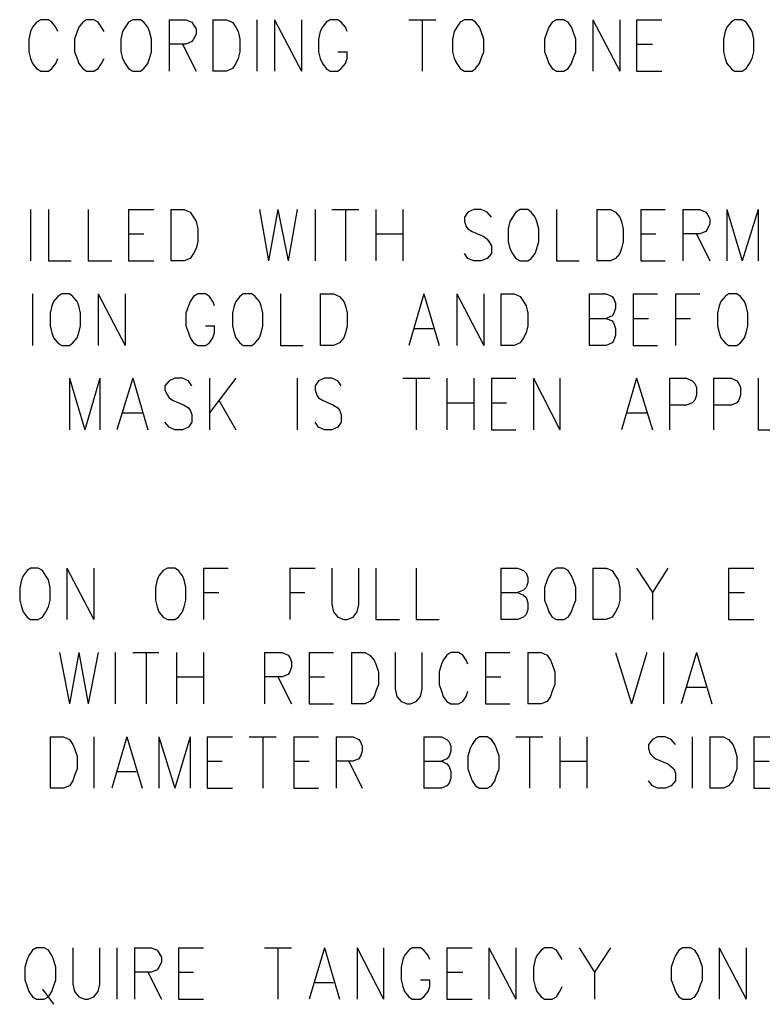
# Model space of a CAD drawing. Extents: x 11.9 to 28.1, y 10.8 to 21.2.
# Tile 19 of 29: x 25 to 25.9, y 16 to 17.1. Entities that reach past the tile are written whole.
import ezdxf

# ---------------------------------------------------------------- set-up
doc = ezdxf.new("R2010")
doc.units = 0
doc.header["$MEASUREMENT"] = 0
doc.layers.add('LAYNR1', color=2, linetype='Continuous')

msp = doc.modelspace()

# ---------------------------------------------------------------- linework, layer by layer
at = {"layer": 'LAYNR1', "color": 7}
for points in [[(25.041, 17.136), (25.039, 17.141), (25.034, 17.147), (25.03, 17.15), (25.021, 17.15), (25.016, 17.147), (25.011, 17.141), (25.009, 17.136)], [(25.096, 17.136), (25.093, 17.141), (25.089, 17.147), (25.084, 17.15), (25.075, 17.15), (25.071, 17.147), (25.066, 17.141), (25.064, 17.136)], [(25.13, 17.15), (25.125, 17.147), (25.121, 17.141), (25.118, 17.136)], [(25.15, 17.136), (25.148, 17.141), (25.143, 17.147), (25.139, 17.15), (25.13, 17.15)], [(25.173, 17.15), (25.173, 17.089)], [(25.173, 17.15), (25.193, 17.15), (25.2, 17.147), (25.202, 17.144), (25.205, 17.139), (25.205, 17.133), (25.202, 17.127), (25.2, 17.124), (25.193, 17.121), (25.173, 17.121)], [(25.225, 17.15), (25.225, 17.089)], [(25.225, 17.15), (25.241, 17.15), (25.248, 17.147), (25.252, 17.141), (25.255, 17.136)], [(25.277, 17.15), (25.277, 17.089)], [(25.298, 17.15), (25.298, 17.089)], [(25.298, 17.15), (25.33, 17.089)], [(25.33, 17.15), (25.33, 17.089)], [(25.384, 17.136), (25.382, 17.141), (25.377, 17.147), (25.373, 17.15), (25.364, 17.15), (25.359, 17.147), (25.355, 17.141), (25.352, 17.136)], [(25.457, 17.15), (25.489, 17.15)], [(25.473, 17.15), (25.473, 17.089)], [(25.523, 17.15), (25.518, 17.147), (25.514, 17.141), (25.511, 17.136)], [(25.543, 17.136), (25.541, 17.141), (25.536, 17.147), (25.532, 17.15), (25.523, 17.15)], [(25.632, 17.15), (25.627, 17.147), (25.623, 17.141), (25.621, 17.136)], [(25.652, 17.136), (25.65, 17.141), (25.646, 17.147), (25.641, 17.15), (25.632, 17.15)], [(25.675, 17.15), (25.675, 17.089)], [(25.675, 17.15), (25.707, 17.089)], [(25.707, 17.15), (25.707, 17.089)], [(25.727, 17.15), (25.727, 17.089)], [(25.727, 17.15), (25.757, 17.15)], [(25.843, 17.15), (25.839, 17.147), (25.834, 17.141), (25.832, 17.136)], [(25.864, 17.136), (25.861, 17.141), (25.857, 17.147), (25.852, 17.15), (25.843, 17.15)], [(25.009, 17.136), (25.007, 17.127), (25.007, 17.112)], [(25.064, 17.136), (25.061, 17.127), (25.061, 17.112)], [(25.118, 17.136), (25.116, 17.127), (25.116, 17.112)], [(25.152, 17.112), (25.152, 17.127), (25.15, 17.136)], [(25.255, 17.136), (25.257, 17.127), (25.257, 17.112)], [(25.352, 17.136), (25.35, 17.127), (25.35, 17.112)], [(25.511, 17.136), (25.509, 17.127), (25.509, 17.112)], [(25.546, 17.112), (25.546, 17.127), (25.543, 17.136)], [(25.621, 17.136), (25.618, 17.127), (25.618, 17.112)], [(25.655, 17.112), (25.655, 17.127), (25.652, 17.136)], [(25.832, 17.136), (25.83, 17.127), (25.83, 17.112)], [(25.866, 17.112), (25.866, 17.127), (25.864, 17.136)], [(25.189, 17.121), (25.205, 17.089)], [(25.727, 17.121), (25.746, 17.121)], [(25.007, 17.112), (25.009, 17.104), (25.011, 17.098), (25.016, 17.092), (25.021, 17.089)], [(25.061, 17.112), (25.064, 17.104), (25.066, 17.098), (25.071, 17.092), (25.075, 17.089)], [(25.116, 17.112), (25.118, 17.104), (25.121, 17.098), (25.125, 17.092), (25.13, 17.089)], [(25.139, 17.089), (25.143, 17.092), (25.148, 17.098), (25.15, 17.104), (25.152, 17.112)], [(25.257, 17.112), (25.255, 17.104), (25.252, 17.098), (25.248, 17.092), (25.241, 17.089)], [(25.35, 17.112), (25.352, 17.104), (25.355, 17.098), (25.359, 17.092), (25.364, 17.089)], [(25.373, 17.089), (25.377, 17.092), (25.382, 17.098), (25.384, 17.104), (25.384, 17.112)], [(25.373, 17.112), (25.384, 17.112)], [(25.509, 17.112), (25.511, 17.104), (25.514, 17.098), (25.518, 17.092), (25.523, 17.089)], [(25.532, 17.089), (25.536, 17.092), (25.541, 17.098), (25.543, 17.104), (25.546, 17.112)], [(25.618, 17.112), (25.621, 17.104), (25.623, 17.098), (25.627, 17.092), (25.632, 17.089)], [(25.641, 17.089), (25.646, 17.092), (25.65, 17.098), (25.652, 17.104), (25.655, 17.112)], [(25.83, 17.112), (25.832, 17.104), (25.834, 17.098), (25.839, 17.092), (25.843, 17.089)], [(25.852, 17.089), (25.857, 17.092), (25.861, 17.098), (25.864, 17.104), (25.866, 17.112)], [(25.03, 17.089), (25.034, 17.092), (25.039, 17.098), (25.041, 17.104)], [(25.084, 17.089), (25.089, 17.092), (25.093, 17.098), (25.096, 17.104)], [(25.021, 17.089), (25.03, 17.089)], [(25.075, 17.089), (25.084, 17.089)], [(25.13, 17.089), (25.139, 17.089)], [(25.241, 17.089), (25.225, 17.089)], [(25.364, 17.089), (25.373, 17.089)], [(25.523, 17.089), (25.532, 17.089)], [(25.632, 17.089), (25.641, 17.089)], [(25.727, 17.089), (25.757, 17.089)], [(25.843, 17.089), (25.852, 17.089)], [(25.009, 16.925), (25.009, 16.864)], [(25.03, 16.925), (25.03, 16.864)], [(25.077, 16.925), (25.077, 16.864)], [(25.125, 16.925), (25.125, 16.864)], [(25.125, 16.925), (25.155, 16.925)], [(25.175, 16.925), (25.175, 16.864)], [(25.175, 16.925), (25.191, 16.925), (25.198, 16.922), (25.202, 16.916), (25.205, 16.911)], [(25.28, 16.925), (25.291, 16.864)], [(25.302, 16.925), (25.291, 16.864)], [(25.302, 16.925), (25.314, 16.864)], [(25.325, 16.925), (25.314, 16.864)], [(25.346, 16.925), (25.346, 16.864)], [(25.366, 16.925), (25.398, 16.925)], [(25.382, 16.925), (25.382, 16.864)], [(25.418, 16.925), (25.418, 16.864)], [(25.45, 16.925), (25.45, 16.864)], [(25.555, 16.916), (25.55, 16.922), (25.543, 16.925), (25.534, 16.925), (25.527, 16.922), (25.523, 16.916), (25.523, 16.911)], [(25.589, 16.925), (25.584, 16.922), (25.58, 16.916), (25.577, 16.911)], [(25.609, 16.911), (25.607, 16.916), (25.602, 16.922), (25.598, 16.925), (25.589, 16.925)], [(25.632, 16.925), (25.632, 16.864)], [(25.68, 16.925), (25.68, 16.864)], [(25.68, 16.925), (25.696, 16.925), (25.702, 16.922), (25.707, 16.916), (25.709, 16.911)], [(25.732, 16.925), (25.732, 16.864)], [(25.732, 16.925), (25.761, 16.925)], [(25.782, 16.925), (25.782, 16.864)], [(25.782, 16.925), (25.802, 16.925), (25.809, 16.922), (25.811, 16.919), (25.814, 16.914), (25.814, 16.908), (25.811, 16.902), (25.809, 16.899), (25.802, 16.896), (25.782, 16.896)], [(25.834, 16.925), (25.834, 16.864)], [(25.834, 16.925), (25.852, 16.864)], [(25.871, 16.925), (25.852, 16.864)], [(25.871, 16.925), (25.871, 16.864)], [(25.205, 16.911), (25.207, 16.902), (25.207, 16.887)], [(25.523, 16.911), (25.525, 16.905), (25.527, 16.902), (25.532, 16.899), (25.546, 16.893), (25.55, 16.89), (25.552, 16.887)], [(25.577, 16.911), (25.575, 16.902), (25.575, 16.887)], [(25.611, 16.887), (25.611, 16.902), (25.609, 16.911)], [(25.709, 16.911), (25.711, 16.902), (25.711, 16.887)], [(25.125, 16.896), (25.143, 16.896)], [(25.207, 16.887), (25.205, 16.879), (25.202, 16.873), (25.198, 16.867), (25.191, 16.864)], [(25.418, 16.896), (25.45, 16.896)], [(25.552, 16.887), (25.555, 16.882), (25.555, 16.873), (25.55, 16.867), (25.543, 16.864)], [(25.575, 16.887), (25.577, 16.879), (25.58, 16.873), (25.584, 16.867), (25.589, 16.864)], [(25.598, 16.864), (25.602, 16.867), (25.607, 16.873), (25.609, 16.879), (25.611, 16.887)], [(25.711, 16.887), (25.709, 16.879), (25.707, 16.873), (25.702, 16.867), (25.696, 16.864)], [(25.732, 16.896), (25.75, 16.896)], [(25.798, 16.896), (25.814, 16.864)], [(25.03, 16.864), (25.057, 16.864)], [(25.077, 16.864), (25.105, 16.864)], [(25.125, 16.864), (25.155, 16.864)], [(25.191, 16.864), (25.175, 16.864)], [(25.534, 16.864), (25.527, 16.867), (25.523, 16.873)], [(25.543, 16.864), (25.534, 16.864)], [(25.589, 16.864), (25.598, 16.864)], [(25.632, 16.864), (25.659, 16.864)], [(25.696, 16.864), (25.68, 16.864)], [(25.732, 16.864), (25.761, 16.864)], [(25.011, 16.825), (25.011, 16.764)], [(25.046, 16.825), (25.041, 16.822), (25.036, 16.816), (25.034, 16.811)], [(25.066, 16.811), (25.064, 16.816), (25.059, 16.822), (25.055, 16.825), (25.046, 16.825)], [(25.089, 16.825), (25.089, 16.764)], [(25.089, 16.825), (25.121, 16.764)], [(25.121, 16.825), (25.121, 16.764)], [(25.227, 16.811), (25.225, 16.816), (25.221, 16.822), (25.216, 16.825), (25.207, 16.825), (25.202, 16.822), (25.198, 16.816), (25.196, 16.811)], [(25.261, 16.825), (25.257, 16.822), (25.252, 16.816), (25.25, 16.811)], [(25.282, 16.811), (25.28, 16.816), (25.275, 16.822), (25.271, 16.825), (25.261, 16.825)], [(25.305, 16.825), (25.305, 16.764)], [(25.352, 16.825), (25.352, 16.764)], [(25.352, 16.825), (25.368, 16.825), (25.375, 16.822), (25.38, 16.816), (25.382, 16.811)], [(25.475, 16.825), (25.457, 16.764)], [(25.475, 16.825), (25.493, 16.764)], [(25.514, 16.825), (25.514, 16.764)], [(25.514, 16.825), (25.546, 16.764)], [(25.546, 16.825), (25.546, 16.764)], [(25.566, 16.825), (25.566, 16.764)], [(25.566, 16.825), (25.582, 16.825), (25.589, 16.822), (25.593, 16.816), (25.596, 16.811)], [(25.671, 16.825), (25.671, 16.764)], [(25.671, 16.825), (25.691, 16.825), (25.698, 16.822), (25.7, 16.819), (25.702, 16.814), (25.702, 16.808), (25.7, 16.802), (25.698, 16.799), (25.691, 16.796)], [(25.723, 16.825), (25.723, 16.764)], [(25.723, 16.825), (25.752, 16.825)], [(25.773, 16.825), (25.773, 16.764)], [(25.773, 16.825), (25.802, 16.825)], [(25.836, 16.825), (25.832, 16.822), (25.827, 16.816), (25.825, 16.811)], [(25.857, 16.811), (25.855, 16.816), (25.85, 16.822), (25.846, 16.825), (25.836, 16.825)], [(25.034, 16.811), (25.032, 16.802), (25.032, 16.787)], [(25.068, 16.787), (25.068, 16.802), (25.066, 16.811)], [(25.196, 16.811), (25.193, 16.802), (25.193, 16.787)], [(25.25, 16.811), (25.248, 16.802), (25.248, 16.787)], [(25.284, 16.787), (25.284, 16.802), (25.282, 16.811)], [(25.382, 16.811), (25.384, 16.802), (25.384, 16.787)], [(25.596, 16.811), (25.598, 16.802), (25.598, 16.787)], [(25.825, 16.811), (25.823, 16.802), (25.823, 16.787)], [(25.859, 16.787), (25.859, 16.802), (25.857, 16.811)], [(25.671, 16.796), (25.691, 16.796), (25.698, 16.793), (25.7, 16.79), (25.702, 16.784), (25.702, 16.776), (25.7, 16.77), (25.698, 16.767), (25.691, 16.764)], [(25.723, 16.796), (25.741, 16.796)], [(25.773, 16.796), (25.791, 16.796)], [(25.032, 16.787), (25.034, 16.779), (25.036, 16.773), (25.041, 16.767), (25.046, 16.764)], [(25.055, 16.764), (25.059, 16.767), (25.064, 16.773), (25.066, 16.779), (25.068, 16.787)], [(25.193, 16.787), (25.196, 16.779), (25.198, 16.773), (25.202, 16.767), (25.207, 16.764)], [(25.216, 16.764), (25.221, 16.767), (25.225, 16.773), (25.227, 16.779), (25.227, 16.787)], [(25.216, 16.787), (25.227, 16.787)], [(25.248, 16.787), (25.25, 16.779), (25.252, 16.773), (25.257, 16.767), (25.261, 16.764)], [(25.271, 16.764), (25.275, 16.767), (25.28, 16.773), (25.282, 16.779), (25.284, 16.787)], [(25.384, 16.787), (25.382, 16.779), (25.38, 16.773), (25.375, 16.767), (25.368, 16.764)], [(25.464, 16.784), (25.486, 16.784)], [(25.598, 16.787), (25.596, 16.779), (25.593, 16.773), (25.589, 16.767), (25.582, 16.764)], [(25.823, 16.787), (25.825, 16.779), (25.827, 16.773), (25.832, 16.767), (25.836, 16.764)], [(25.846, 16.764), (25.85, 16.767), (25.855, 16.773), (25.857, 16.779), (25.859, 16.787)], [(25.046, 16.764), (25.055, 16.764)], [(25.207, 16.764), (25.216, 16.764)], [(25.261, 16.764), (25.271, 16.764)], [(25.305, 16.764), (25.332, 16.764)], [(25.368, 16.764), (25.352, 16.764)], [(25.582, 16.764), (25.566, 16.764)], [(25.691, 16.764), (25.671, 16.764)], [(25.723, 16.764), (25.752, 16.764)], [(25.836, 16.764), (25.846, 16.764)], [(25.055, 16.725), (25.055, 16.664)], [(25.055, 16.725), (25.073, 16.664)], [(25.091, 16.725), (25.073, 16.664)], [(25.091, 16.725), (25.091, 16.664)], [(25.13, 16.725), (25.111, 16.664)], [(25.13, 16.725), (25.148, 16.664)], [(25.2, 16.716), (25.196, 16.722), (25.189, 16.725), (25.18, 16.725), (25.173, 16.722), (25.168, 16.716), (25.168, 16.711)], [(25.221, 16.725), (25.221, 16.664)], [(25.252, 16.725), (25.221, 16.684)], [(25.325, 16.725), (25.325, 16.664)], [(25.377, 16.716), (25.373, 16.722), (25.366, 16.725), (25.357, 16.725), (25.35, 16.722), (25.346, 16.716), (25.346, 16.711)], [(25.45, 16.725), (25.482, 16.725)], [(25.466, 16.725), (25.466, 16.664)], [(25.502, 16.725), (25.502, 16.664)], [(25.534, 16.725), (25.534, 16.664)], [(25.555, 16.725), (25.555, 16.664)], [(25.555, 16.725), (25.584, 16.725)], [(25.605, 16.725), (25.605, 16.664)], [(25.605, 16.725), (25.636, 16.664)], [(25.636, 16.725), (25.636, 16.664)], [(25.727, 16.725), (25.709, 16.664)], [(25.727, 16.725), (25.746, 16.664)], [(25.766, 16.725), (25.766, 16.664)], [(25.766, 16.725), (25.786, 16.725), (25.793, 16.722), (25.796, 16.719), (25.798, 16.714), (25.798, 16.705), (25.796, 16.699), (25.793, 16.696), (25.786, 16.693), (25.766, 16.693)], [(25.818, 16.725), (25.818, 16.664)], [(25.818, 16.725), (25.839, 16.725), (25.846, 16.722), (25.848, 16.719), (25.85, 16.714), (25.85, 16.705), (25.848, 16.699), (25.846, 16.696), (25.839, 16.693), (25.818, 16.693)], [(25.871, 16.725), (25.871, 16.664)], [(25.168, 16.711), (25.171, 16.705), (25.173, 16.702), (25.177, 16.699), (25.191, 16.693), (25.196, 16.69), (25.198, 16.687)], [(25.346, 16.711), (25.348, 16.705), (25.35, 16.702), (25.355, 16.699), (25.368, 16.693), (25.373, 16.69), (25.375, 16.687)], [(25.232, 16.699), (25.252, 16.664)], [(25.502, 16.696), (25.534, 16.696)], [(25.555, 16.696), (25.573, 16.696)], [(25.118, 16.684), (25.141, 16.684)], [(25.198, 16.687), (25.2, 16.682), (25.2, 16.673), (25.196, 16.667), (25.189, 16.664)], [(25.375, 16.687), (25.377, 16.682), (25.377, 16.673), (25.373, 16.667), (25.366, 16.664)], [(25.716, 16.684), (25.739, 16.684)], [(25.18, 16.664), (25.173, 16.667), (25.168, 16.673)], [(25.357, 16.664), (25.35, 16.667), (25.346, 16.673)], [(25.189, 16.664), (25.18, 16.664)], [(25.366, 16.664), (25.357, 16.664)], [(25.555, 16.664), (25.584, 16.664)], [(25.871, 16.664), (25.898, 16.664)], [(25.009, 16.5), (25.005, 16.497), (25, 16.491), (24.998, 16.486)], [(25.03, 16.486), (25.027, 16.491), (25.023, 16.497), (25.018, 16.5), (25.009, 16.5)], [(25.052, 16.5), (25.052, 16.439)], [(25.052, 16.5), (25.084, 16.439)], [(25.084, 16.5), (25.084, 16.439)], [(25.171, 16.5), (25.166, 16.497), (25.161, 16.491), (25.159, 16.486)], [(25.191, 16.486), (25.189, 16.491), (25.184, 16.497), (25.18, 16.5), (25.171, 16.5)], [(25.214, 16.5), (25.214, 16.439)], [(25.214, 16.5), (25.243, 16.5)], [(25.316, 16.5), (25.316, 16.439)], [(25.316, 16.5), (25.346, 16.5)], [(25.366, 16.5), (25.366, 16.457), (25.368, 16.448), (25.373, 16.442), (25.38, 16.439)], [(25.384, 16.439), (25.391, 16.442), (25.396, 16.448), (25.398, 16.457), (25.398, 16.5)], [(25.418, 16.5), (25.418, 16.439)], [(25.466, 16.5), (25.466, 16.439)], [(25.566, 16.5), (25.566, 16.439)], [(25.566, 16.5), (25.586, 16.5), (25.593, 16.497), (25.596, 16.494), (25.598, 16.489), (25.598, 16.483), (25.596, 16.477), (25.593, 16.474), (25.586, 16.471)], [(25.632, 16.5), (25.627, 16.497), (25.623, 16.491), (25.621, 16.486)], [(25.652, 16.486), (25.65, 16.491), (25.646, 16.497), (25.641, 16.5), (25.632, 16.5)], [(25.675, 16.5), (25.675, 16.439)], [(25.675, 16.5), (25.691, 16.5), (25.698, 16.497), (25.702, 16.491), (25.705, 16.486)], [(25.727, 16.5), (25.746, 16.471), (25.746, 16.439)], [(25.764, 16.5), (25.746, 16.471)], [(25.836, 16.5), (25.836, 16.439)], [(25.836, 16.5), (25.866, 16.5)], [(24.998, 16.486), (24.996, 16.477), (24.996, 16.462)], [(25.032, 16.462), (25.032, 16.477), (25.03, 16.486)], [(25.159, 16.486), (25.157, 16.477), (25.157, 16.462)], [(25.193, 16.462), (25.193, 16.477), (25.191, 16.486)], [(25.621, 16.486), (25.618, 16.477), (25.618, 16.462)], [(25.655, 16.462), (25.655, 16.477), (25.652, 16.486)], [(25.705, 16.486), (25.707, 16.477), (25.707, 16.462)], [(25.214, 16.471), (25.232, 16.471)], [(25.316, 16.471), (25.334, 16.471)], [(25.566, 16.471), (25.586, 16.471), (25.593, 16.468), (25.596, 16.465), (25.598, 16.459), (25.598, 16.451), (25.596, 16.445), (25.593, 16.442), (25.586, 16.439)], [(25.836, 16.471), (25.855, 16.471)], [(24.996, 16.462), (24.998, 16.454), (25, 16.448), (25.005, 16.442), (25.009, 16.439)], [(25.018, 16.439), (25.023, 16.442), (25.027, 16.448), (25.03, 16.454), (25.032, 16.462)], [(25.157, 16.462), (25.159, 16.454), (25.161, 16.448), (25.166, 16.442), (25.171, 16.439)], [(25.18, 16.439), (25.184, 16.442), (25.189, 16.448), (25.191, 16.454), (25.193, 16.462)], [(25.618, 16.462), (25.621, 16.454), (25.623, 16.448), (25.627, 16.442), (25.632, 16.439)], [(25.641, 16.439), (25.646, 16.442), (25.65, 16.448), (25.652, 16.454), (25.655, 16.462)], [(25.707, 16.462), (25.705, 16.454), (25.702, 16.448), (25.698, 16.442), (25.691, 16.439)], [(25.009, 16.439), (25.018, 16.439)], [(25.171, 16.439), (25.18, 16.439)], [(25.38, 16.439), (25.384, 16.439)], [(25.418, 16.439), (25.446, 16.439)], [(25.466, 16.439), (25.493, 16.439)], [(25.586, 16.439), (25.566, 16.439)], [(25.632, 16.439), (25.641, 16.439)], [(25.691, 16.439), (25.675, 16.439)], [(25.836, 16.439), (25.866, 16.439)], [(25.043, 16.4), (25.055, 16.339)], [(25.066, 16.4), (25.055, 16.339)], [(25.066, 16.4), (25.077, 16.339)], [(25.089, 16.4), (25.077, 16.339)], [(25.109, 16.4), (25.109, 16.339)], [(25.13, 16.4), (25.161, 16.4)], [(25.146, 16.4), (25.146, 16.339)], [(25.182, 16.4), (25.182, 16.339)], [(25.214, 16.4), (25.214, 16.339)], [(25.286, 16.4), (25.286, 16.339)], [(25.286, 16.4), (25.307, 16.4), (25.314, 16.397), (25.316, 16.394), (25.318, 16.389), (25.318, 16.383), (25.316, 16.377), (25.314, 16.374), (25.307, 16.371), (25.286, 16.371)], [(25.339, 16.4), (25.339, 16.339)], [(25.339, 16.4), (25.368, 16.4)], [(25.389, 16.4), (25.389, 16.339)], [(25.389, 16.4), (25.405, 16.4), (25.411, 16.397), (25.416, 16.391), (25.418, 16.386)], [(25.441, 16.4), (25.441, 16.357), (25.443, 16.348), (25.448, 16.342), (25.455, 16.339)], [(25.459, 16.339), (25.466, 16.342), (25.471, 16.348), (25.473, 16.357), (25.473, 16.4)], [(25.527, 16.386), (25.525, 16.391), (25.521, 16.397), (25.516, 16.4), (25.507, 16.4), (25.502, 16.397), (25.498, 16.391), (25.496, 16.386)], [(25.548, 16.4), (25.548, 16.339)], [(25.548, 16.4), (25.577, 16.4)], [(25.598, 16.4), (25.598, 16.339)], [(25.598, 16.4), (25.614, 16.4), (25.621, 16.397), (25.625, 16.391), (25.627, 16.386)], [(25.702, 16.4), (25.721, 16.339)], [(25.739, 16.4), (25.721, 16.339)], [(25.759, 16.4), (25.759, 16.339)], [(25.798, 16.4), (25.78, 16.339)], [(25.798, 16.4), (25.816, 16.339)], [(25.418, 16.386), (25.421, 16.377), (25.421, 16.362)], [(25.496, 16.386), (25.493, 16.377), (25.493, 16.362)], [(25.627, 16.386), (25.63, 16.377), (25.63, 16.362)], [(25.182, 16.371), (25.214, 16.371)], [(25.302, 16.371), (25.318, 16.339)], [(25.339, 16.371), (25.357, 16.371)], [(25.421, 16.362), (25.418, 16.354), (25.416, 16.348), (25.411, 16.342), (25.405, 16.339)], [(25.493, 16.362), (25.496, 16.354), (25.498, 16.348), (25.502, 16.342), (25.507, 16.339)], [(25.548, 16.371), (25.566, 16.371)], [(25.63, 16.362), (25.627, 16.354), (25.625, 16.348), (25.621, 16.342), (25.614, 16.339)], [(25.516, 16.339), (25.521, 16.342), (25.525, 16.348), (25.527, 16.354)], [(25.786, 16.359), (25.809, 16.359)], [(25.339, 16.339), (25.368, 16.339)], [(25.405, 16.339), (25.389, 16.339)], [(25.455, 16.339), (25.459, 16.339)], [(25.507, 16.339), (25.516, 16.339)], [(25.548, 16.339), (25.577, 16.339)], [(25.614, 16.339), (25.598, 16.339)], [(25.032, 16.3), (25.032, 16.239)], [(25.032, 16.3), (25.048, 16.3), (25.055, 16.297), (25.059, 16.291), (25.061, 16.286)], [(25.084, 16.3), (25.084, 16.239)], [(25.123, 16.3), (25.105, 16.239)], [(25.123, 16.3), (25.141, 16.239)], [(25.161, 16.3), (25.161, 16.239)], [(25.161, 16.3), (25.18, 16.239)], [(25.198, 16.3), (25.18, 16.239)], [(25.198, 16.3), (25.198, 16.239)], [(25.218, 16.3), (25.218, 16.239)], [(25.218, 16.3), (25.248, 16.3)], [(25.268, 16.3), (25.3, 16.3)], [(25.284, 16.3), (25.284, 16.239)], [(25.321, 16.3), (25.321, 16.239)], [(25.321, 16.3), (25.35, 16.3)], [(25.371, 16.3), (25.371, 16.239)], [(25.371, 16.3), (25.391, 16.3), (25.398, 16.297), (25.4, 16.294), (25.402, 16.289), (25.402, 16.283), (25.4, 16.277), (25.398, 16.274), (25.391, 16.271), (25.371, 16.271)], [(25.475, 16.3), (25.475, 16.239)], [(25.475, 16.3), (25.496, 16.3), (25.502, 16.297), (25.505, 16.294), (25.507, 16.289), (25.507, 16.283), (25.505, 16.277), (25.502, 16.274), (25.496, 16.271)], [(25.541, 16.3), (25.536, 16.297), (25.532, 16.291), (25.53, 16.286)], [(25.561, 16.286), (25.559, 16.291), (25.555, 16.297), (25.55, 16.3), (25.541, 16.3)], [(25.584, 16.3), (25.616, 16.3)], [(25.6, 16.3), (25.6, 16.239)], [(25.636, 16.3), (25.636, 16.239)], [(25.668, 16.3), (25.668, 16.239)], [(25.773, 16.291), (25.768, 16.297), (25.761, 16.3), (25.752, 16.3), (25.746, 16.297), (25.741, 16.291), (25.741, 16.286)], [(25.793, 16.3), (25.793, 16.239)], [(25.814, 16.3), (25.814, 16.239)], [(25.814, 16.3), (25.83, 16.3), (25.836, 16.297), (25.841, 16.291), (25.843, 16.286)], [(25.866, 16.3), (25.866, 16.239)], [(25.866, 16.3), (25.896, 16.3)], [(25.061, 16.286), (25.064, 16.277), (25.064, 16.262)], [(25.53, 16.286), (25.527, 16.277), (25.527, 16.262)], [(25.564, 16.262), (25.564, 16.277), (25.561, 16.286)], [(25.741, 16.286), (25.743, 16.28), (25.746, 16.277), (25.75, 16.274), (25.764, 16.268), (25.768, 16.265), (25.771, 16.262)], [(25.843, 16.286), (25.846, 16.277), (25.846, 16.262)], [(25.218, 16.271), (25.236, 16.271)], [(25.321, 16.271), (25.339, 16.271)], [(25.386, 16.271), (25.402, 16.239)], [(25.475, 16.271), (25.496, 16.271), (25.502, 16.268), (25.505, 16.265), (25.507, 16.259), (25.507, 16.251), (25.505, 16.245), (25.502, 16.242), (25.496, 16.239)], [(25.636, 16.271), (25.668, 16.271)], [(25.866, 16.271), (25.884, 16.271)], [(25.064, 16.262), (25.061, 16.254), (25.059, 16.248), (25.055, 16.242), (25.048, 16.239)], [(25.111, 16.259), (25.134, 16.259)], [(25.527, 16.262), (25.53, 16.254), (25.532, 16.248), (25.536, 16.242), (25.541, 16.239)], [(25.55, 16.239), (25.555, 16.242), (25.559, 16.248), (25.561, 16.254), (25.564, 16.262)], [(25.771, 16.262), (25.773, 16.257), (25.773, 16.248), (25.768, 16.242), (25.761, 16.239)], [(25.846, 16.262), (25.843, 16.254), (25.841, 16.248), (25.836, 16.242), (25.83, 16.239)], [(25.752, 16.239), (25.746, 16.242), (25.741, 16.248)], [(25.048, 16.239), (25.032, 16.239)], [(25.218, 16.239), (25.248, 16.239)], [(25.321, 16.239), (25.35, 16.239)], [(25.496, 16.239), (25.475, 16.239)], [(25.541, 16.239), (25.55, 16.239)], [(25.761, 16.239), (25.752, 16.239)], [(25.83, 16.239), (25.814, 16.239)], [(25.866, 16.239), (25.896, 16.239)], [(25.016, 16.05), (25.011, 16.047), (25.007, 16.041), (25.005, 16.036)], [(25.036, 16.036), (25.034, 16.041), (25.03, 16.047), (25.025, 16.05), (25.016, 16.05)], [(25.059, 16.05), (25.059, 16.007), (25.061, 15.998), (25.066, 15.992), (25.073, 15.989)], [(25.077, 15.989), (25.084, 15.992), (25.089, 15.998), (25.091, 16.007), (25.091, 16.05)], [(25.111, 16.05), (25.111, 15.989)], [(25.132, 16.05), (25.132, 15.989)], [(25.132, 16.05), (25.152, 16.05), (25.159, 16.047), (25.161, 16.044), (25.164, 16.039), (25.164, 16.033), (25.161, 16.027), (25.159, 16.024), (25.152, 16.021), (25.132, 16.021)], [(25.184, 16.05), (25.184, 15.989)], [(25.184, 16.05), (25.214, 16.05)], [(25.286, 16.05), (25.318, 16.05)], [(25.302, 16.05), (25.302, 15.989)], [(25.357, 16.05), (25.339, 15.989)], [(25.357, 16.05), (25.375, 15.989)], [(25.396, 16.05), (25.396, 15.989)], [(25.396, 16.05), (25.427, 15.989)], [(25.427, 16.05), (25.427, 15.989)], [(25.482, 16.036), (25.48, 16.041), (25.475, 16.047), (25.471, 16.05), (25.461, 16.05), (25.457, 16.047), (25.452, 16.041), (25.45, 16.036)], [(25.502, 16.05), (25.502, 15.989)], [(25.502, 16.05), (25.532, 16.05)], [(25.552, 16.05), (25.552, 15.989)], [(25.552, 16.05), (25.584, 15.989)], [(25.584, 16.05), (25.584, 15.989)], [(25.639, 16.036), (25.636, 16.041), (25.632, 16.047), (25.627, 16.05), (25.618, 16.05), (25.614, 16.047), (25.609, 16.041), (25.607, 16.036)], [(25.659, 16.05), (25.677, 16.021), (25.677, 15.989)], [(25.696, 16.05), (25.677, 16.021)], [(25.782, 16.05), (25.777, 16.047), (25.773, 16.041), (25.771, 16.036)], [(25.802, 16.036), (25.8, 16.041), (25.796, 16.047), (25.791, 16.05), (25.782, 16.05)], [(25.825, 16.05), (25.825, 15.989)], [(25.825, 16.05), (25.857, 15.989)], [(25.857, 16.05), (25.857, 15.989)], [(25.005, 16.036), (25.002, 16.027), (25.002, 16.012)], [(25.039, 16.012), (25.039, 16.027), (25.036, 16.036)], [(25.45, 16.036), (25.448, 16.027), (25.448, 16.012)], [(25.607, 16.036), (25.605, 16.027), (25.605, 16.012)], [(25.771, 16.036), (25.768, 16.027), (25.768, 16.012)], [(25.805, 16.012), (25.805, 16.027), (25.802, 16.036)], [(25.002, 16.012), (25.005, 16.004), (25.007, 15.998), (25.011, 15.992), (25.016, 15.989)], [(25.025, 15.989), (25.03, 15.992), (25.034, 15.998), (25.036, 16.004), (25.039, 16.012)], [(25.148, 16.021), (25.164, 15.989)], [(25.184, 16.021), (25.202, 16.021)], [(25.448, 16.012), (25.45, 16.004), (25.452, 15.998), (25.457, 15.992), (25.461, 15.989)], [(25.471, 15.989), (25.475, 15.992), (25.48, 15.998), (25.482, 16.004), (25.482, 16.012)], [(25.471, 16.012), (25.482, 16.012)], [(25.502, 16.021), (25.521, 16.021)], [(25.605, 16.012), (25.607, 16.004), (25.609, 15.998), (25.614, 15.992), (25.618, 15.989)], [(25.768, 16.012), (25.771, 16.004), (25.773, 15.998), (25.777, 15.992), (25.782, 15.989)], [(25.791, 15.989), (25.796, 15.992), (25.8, 15.998), (25.802, 16.004), (25.805, 16.012)], [(25.023, 16.001), (25.036, 15.983)], [(25.346, 16.009), (25.368, 16.009)], [(25.627, 15.989), (25.632, 15.992), (25.636, 15.998), (25.639, 16.004)], [(25.016, 15.989), (25.025, 15.989)], [(25.073, 15.989), (25.077, 15.989)], [(25.184, 15.989), (25.214, 15.989)], [(25.461, 15.989), (25.471, 15.989)], [(25.502, 15.989), (25.532, 15.989)], [(25.618, 15.989), (25.627, 15.989)], [(25.782, 15.989), (25.791, 15.989)]]:
    msp.add_lwpolyline(points, dxfattribs=at)

doc.saveas('drawing.dxf')
